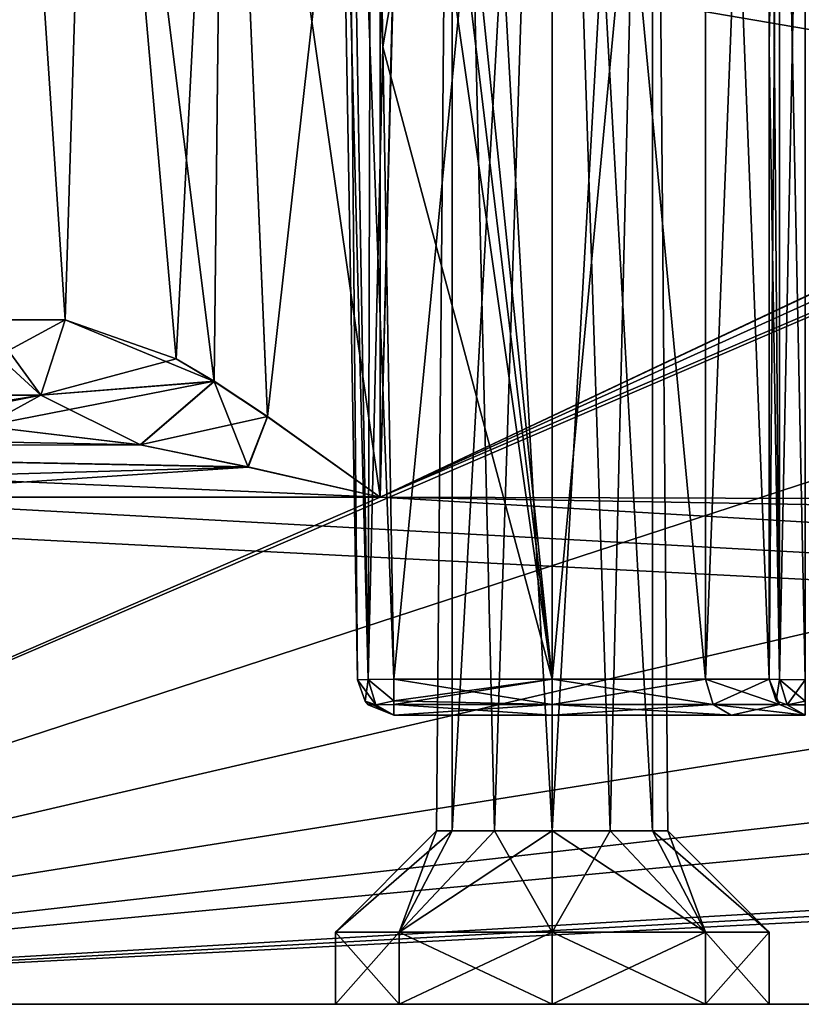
# Model space of a CAD drawing. Header units: millimetres. Extents: x -52 to 107, y -6 to 112.
# Tile 4 of 256: x -29 to -19, y -6 to 8. Entities that reach past the tile are written whole.
import ezdxf

# ---------------------------------------------------------------- set-up
doc = ezdxf.new("R2010")
doc.units = ezdxf.units.MM
doc.header["$LTSCALE"] = 65.185185
for name, color, linetype in [('277', 7, 'CONTINUOUS'), ('278', 7, 'CONTINUOUS'), ('302', 7, 'CONTINUOUS'), ('303', 7, 'CONTINUOUS'), ('304', 7, 'CONTINUOUS'), ('305', 7, 'CONTINUOUS'), ('306', 7, 'CONTINUOUS'), ('307', 7, 'CONTINUOUS'), ('321', 7, 'CONTINUOUS'), ('322', 7, 'CONTINUOUS'), ('324', 7, 'CONTINUOUS'), ('326', 7, 'CONTINUOUS'), ('328', 7, 'CONTINUOUS'), ('329', 7, 'CONTINUOUS'), ('330', 7, 'CONTINUOUS'), ('331', 7, 'CONTINUOUS'), ('332', 7, 'CONTINUOUS'), ('333', 7, 'CONTINUOUS'), ('334', 7, 'CONTINUOUS'), ('335', 7, 'CONTINUOUS'), ('336', 7, 'CONTINUOUS'), ('337', 7, 'CONTINUOUS'), ('338', 7, 'CONTINUOUS'), ('383', 7, 'CONTINUOUS'), ('388', 7, 'CONTINUOUS'), ('406', 7, 'CONTINUOUS'), ('407', 7, 'CONTINUOUS'), ('411', 7, 'CONTINUOUS'), ('412', 7, 'CONTINUOUS'), ('423', 7, 'CONTINUOUS'), ('424', 7, 'CONTINUOUS'), ('425', 7, 'CONTINUOUS'), ('426', 7, 'CONTINUOUS'), ('427', 7, 'CONTINUOUS'), ('428', 7, 'CONTINUOUS'), ('435', 7, 'CONTINUOUS'), ('436', 7, 'CONTINUOUS'), ('437', 7, 'CONTINUOUS'), ('438', 7, 'CONTINUOUS'), ('439', 7, 'CONTINUOUS'), ('440', 7, 'CONTINUOUS'), ('61', 7, 'CONTINUOUS'), ('63', 7, 'CONTINUOUS'), ('65', 7, 'CONTINUOUS'), ('68', 7, 'CONTINUOUS'), ('69', 7, 'CONTINUOUS')]:
    doc.layers.add(name, color=color, linetype=linetype)

msp = doc.modelspace()

# ---------------------------------------------------------------- linework, layer by layer
at = {"layer": '277', "color": 7, "linetype": 'CONTINUOUS', "true_color": 0xe0f2ff}
for points in [[(-24.194, -1.749, 38.5), (-22, -1.749, 38.5), (-24.194, -1.749, -38.5), (-24.194, -1.749, 38.5)], [(-24.194, -1.749, -38.5), (-22, -1.749, 38.5), (-22, -1.749, -38.5), (-24.194, -1.749, -38.5)], [(-22, -1.749, 38.5), (-19.525, -1.749, 39.525), (-22, -1.749, -38.5), (-22, -1.749, 38.5)], [(-22, -1.749, -38.5), (-19.525, -1.749, 39.525), (-19.525, -1.749, -39.525), (-22, -1.749, -38.5)], [(-19.525, -1.749, 39.525), (-18.5, -1.749, 42), (-19.525, -1.749, -39.525), (-19.525, -1.749, 39.525)], [(-19.525, -1.749, -39.525), (-18.5, -1.749, 42), (-18.5, -1.749, -42), (-19.525, -1.749, -39.525)]]:
    msp.add_3dface(points, dxfattribs=at)
at = {"layer": '278', "color": 7, "linetype": 'CONTINUOUS', "true_color": 0xe0f2ff}
for points in [[(-25, 16.251, 38.5), (-24.694, -1.257, 38.5), (-24.694, -1.257, -38.5), (-25, 16.251, 38.5)], [(-25, 16.251, -38.5), (-25, 16.251, 38.5), (-24.694, -1.257, -38.5), (-25, 16.251, -38.5)]]:
    msp.add_3dface(points, dxfattribs=at)
at = {"layer": '302', "color": 7, "linetype": 'CONTINUOUS', "true_color": 0xe0f2ff}
for points in [[(-24.347, 7.501, -39), (-22, 21.251, -39), (-24.5, 16.251, -39), (-24.347, 7.501, -39)], [(-24.194, -1.249, -39), (-22, 21.251, -39), (-24.347, 7.501, -39), (-24.194, -1.249, -39)], [(-22, -1.249, -39), (-22, 21.251, -39), (-24.194, -1.249, -39), (-22, -1.249, -39)]]:
    msp.add_3dface(points, dxfattribs=at)
at = {"layer": '303', "color": 7, "linetype": 'CONTINUOUS', "true_color": 0xe0f2ff}
for points in [[(-19.879, 21.251, -39.879), (-22, 21.251, -39), (-19.879, -1.249, -39.879), (-19.879, 21.251, -39.879)], [(-22, 21.251, -39), (-22, -1.249, -39), (-19.879, -1.249, -39.879), (-22, 21.251, -39)], [(-19, 21.251, -42), (-19.879, 21.251, -39.879), (-19, -1.249, -42), (-19, 21.251, -42)], [(-19, -1.249, -42), (-19.879, 21.251, -39.879), (-19.879, -1.249, -39.879), (-19, -1.249, -42)]]:
    msp.add_3dface(points, dxfattribs=at)
at = {"layer": '304', "color": 7, "linetype": 'CONTINUOUS', "true_color": 0xe0f2ff}
for points in [[(-19, 21.251, -44.325), (-19, 21.251, -42), (-19, -1.249, -42), (-19, 21.251, -44.325)], [(-19, 21.251, -44.325), (-19, -1.249, -42), (-19, 18.751, -44.412), (-19, 21.251, -44.325)], [(-19, 18.751, -44.412), (-19, -1.249, -42), (-19, 16.251, -44.5), (-19, 18.751, -44.412)], [(-19, 16.251, -44.5), (-19, -1.249, -42), (-19, 7.501, -44.347), (-19, 16.251, -44.5)], [(-19, 7.501, -44.347), (-19, -1.249, -42), (-19, -1.249, -44.194), (-19, 7.501, -44.347)]]:
    msp.add_3dface(points, dxfattribs=at)
at = {"layer": '305', "color": 7, "linetype": 'CONTINUOUS', "true_color": 0xe0f2ff}
for points in [[(-19, -1.249, 42), (-19, 21.251, 42), (-19, -1.249, 44.194), (-19, -1.249, 42)], [(-19, -1.249, 44.194), (-19, 21.251, 42), (-19, 7.501, 44.347), (-19, -1.249, 44.194)], [(-19, 7.501, 44.347), (-19, 21.251, 42), (-19, 16.251, 44.5), (-19, 7.501, 44.347)]]:
    msp.add_3dface(points, dxfattribs=at)
at = {"layer": '306', "color": 7, "linetype": 'CONTINUOUS', "true_color": 0xe0f2ff}
for points in [[(-22, 21.251, 39), (-19.879, 21.251, 39.879), (-22, -1.249, 39), (-22, 21.251, 39)], [(-22, -1.249, 39), (-19.879, 21.251, 39.879), (-19.879, -1.249, 39.879), (-22, -1.249, 39)], [(-19, 21.251, 42), (-19, -1.249, 42), (-19.879, -1.249, 39.879), (-19, 21.251, 42)], [(-19.879, 21.251, 39.879), (-19, 21.251, 42), (-19.879, -1.249, 39.879), (-19.879, 21.251, 39.879)]]:
    msp.add_3dface(points, dxfattribs=at)
at = {"layer": '307', "color": 7, "linetype": 'CONTINUOUS', "true_color": 0xe0f2ff}
for points in [[(-24.325, 21.251, 39), (-22, -1.249, 39), (-24.412, 18.751, 39), (-24.325, 21.251, 39)], [(-22, 21.251, 39), (-22, -1.249, 39), (-24.325, 21.251, 39), (-22, 21.251, 39)], [(-24.412, 18.751, 39), (-22, -1.249, 39), (-24.5, 16.251, 39), (-24.412, 18.751, 39)], [(-24.5, 16.251, 39), (-22, -1.249, 39), (-24.347, 7.501, 39), (-24.5, 16.251, 39)], [(-24.347, 7.501, 39), (-22, -1.249, 39), (-24.194, -1.249, 39), (-24.347, 7.501, 39)]]:
    msp.add_3dface(points, dxfattribs=at)
at = {"layer": '321', "color": 7, "linetype": 'CONTINUOUS', "true_color": 0xe0f2ff}
for points in [[(-25, 16.251, -38.5), (-24.694, -1.257, -38.5), (-24.548, -1.255, -38.854), (-25, 16.251, -38.5)], [(-24.853, 16.251, -38.854), (-25, 16.251, -38.5), (-24.548, -1.255, -38.854), (-24.853, 16.251, -38.854)], [(-24.194, -1.249, -39), (-24.347, 7.501, -39), (-24.853, 16.251, -38.854), (-24.194, -1.249, -39)], [(-24.194, -1.249, -39), (-24.853, 16.251, -38.854), (-24.548, -1.255, -38.854), (-24.194, -1.249, -39)], [(-24.347, 7.501, -39), (-24.5, 16.251, -39), (-24.853, 16.251, -38.854), (-24.347, 7.501, -39)]]:
    msp.add_3dface(points, dxfattribs=at)
at = {"layer": '322', "color": 7, "linetype": 'CONTINUOUS', "true_color": 0xe0f2ff}
for points in [[(-24.694, -1.257, 38.5), (-25, 16.251, 38.5), (-24.853, 16.251, 38.854), (-24.694, -1.257, 38.5)], [(-24.694, -1.257, 38.5), (-24.853, 16.251, 38.854), (-24.548, -1.255, 38.854), (-24.694, -1.257, 38.5)], [(-24.853, 16.251, 38.854), (-24.5, 16.251, 39), (-24.548, -1.255, 38.854), (-24.853, 16.251, 38.854)], [(-24.5, 16.251, 39), (-24.347, 7.501, 39), (-24.548, -1.255, 38.854), (-24.5, 16.251, 39)], [(-24.347, 7.501, 39), (-24.194, -1.249, 39), (-24.548, -1.255, 38.854), (-24.347, 7.501, 39)]]:
    msp.add_3dface(points, dxfattribs=at)
at = {"layer": '324', "color": 7, "linetype": 'CONTINUOUS', "true_color": 0xe0f2ff}
for points in [[(-19, -1.249, 44.194), (-19, 7.501, 44.347), (-18.854, 16.251, 44.853), (-19, -1.249, 44.194)], [(-19, -1.249, 44.194), (-18.854, 16.251, 44.853), (-18.854, -1.255, 44.548), (-19, -1.249, 44.194)], [(-19, 7.501, 44.347), (-19, 16.251, 44.5), (-18.854, 16.251, 44.853), (-19, 7.501, 44.347)], [(-18.5, 16.251, 45), (-18.5, -1.257, 44.694), (-18.854, -1.255, 44.548), (-18.5, 16.251, 45)], [(-18.854, 16.251, 44.853), (-18.5, 16.251, 45), (-18.854, -1.255, 44.548), (-18.854, 16.251, 44.853)]]:
    msp.add_3dface(points, dxfattribs=at)
at = {"layer": '326', "color": 7, "linetype": 'CONTINUOUS', "true_color": 0xe0f2ff}
for points in [[(-19, 16.251, -44.5), (-19, 7.501, -44.347), (-18.854, -1.255, -44.548), (-19, 16.251, -44.5)], [(-18.854, 16.251, -44.853), (-19, 16.251, -44.5), (-18.854, -1.255, -44.548), (-18.854, 16.251, -44.853)], [(-18.5, -1.257, -44.694), (-18.5, 16.251, -45), (-18.854, 16.251, -44.853), (-18.5, -1.257, -44.694)], [(-18.5, -1.257, -44.694), (-18.854, 16.251, -44.853), (-18.854, -1.255, -44.548), (-18.5, -1.257, -44.694)], [(-19, 7.501, -44.347), (-19, -1.249, -44.194), (-18.854, -1.255, -44.548), (-19, 7.501, -44.347)]]:
    msp.add_3dface(points, dxfattribs=at)
at = {"layer": '328', "color": 7, "linetype": 'CONTINUOUS', "true_color": 0xe0f2ff}
for points in [[(-18.854, -1.255, -44.548), (-19, -1.249, -44.194), (-18.9, -1.549, -44.194), (-18.854, -1.255, -44.548)], [(-18.749, -1.604, -44.442), (-18.854, -1.255, -44.548), (-18.9, -1.549, -44.194), (-18.749, -1.604, -44.442)], [(-18.5, -1.257, -44.694), (-18.854, -1.255, -44.548), (-18.5, -1.553, -44.591), (-18.5, -1.257, -44.694)], [(-18.5, -1.553, -44.591), (-18.854, -1.255, -44.548), (-18.749, -1.604, -44.442), (-18.5, -1.553, -44.591)], [(-18.749, -1.604, -44.442), (-18.9, -1.549, -44.194), (-18.855, -1.601, -44.194), (-18.749, -1.604, -44.442)], [(-18.5, -1.749, -44.194), (-18.749, -1.604, -44.442), (-18.855, -1.601, -44.194), (-18.5, -1.749, -44.194)], [(-18.5, -1.604, -44.546), (-18.5, -1.553, -44.591), (-18.749, -1.604, -44.442), (-18.5, -1.604, -44.546)], [(-18.5, -1.749, -44.194), (-18.5, -1.604, -44.546), (-18.749, -1.604, -44.442), (-18.5, -1.749, -44.194)]]:
    msp.add_3dface(points, dxfattribs=at)
at = {"layer": '329', "color": 7, "linetype": 'CONTINUOUS', "true_color": 0xe0f2ff}
for points in [[(-19, -1.249, -44.194), (-19, -1.249, -42), (-18.854, -1.602, -42), (-19, -1.249, -44.194)], [(-18.9, -1.549, -44.194), (-19, -1.249, -44.194), (-18.854, -1.602, -42), (-18.9, -1.549, -44.194)], [(-18.855, -1.601, -44.194), (-18.9, -1.549, -44.194), (-18.854, -1.602, -42), (-18.855, -1.601, -44.194)], [(-18.5, -1.749, -42), (-18.5, -1.749, -44.194), (-18.855, -1.601, -44.194), (-18.5, -1.749, -42)], [(-18.5, -1.749, -42), (-18.855, -1.601, -44.194), (-18.854, -1.602, -42), (-18.5, -1.749, -42)]]:
    msp.add_3dface(points, dxfattribs=at)
at = {"layer": '330', "color": 7, "linetype": 'CONTINUOUS', "true_color": 0xe0f2ff}
for points in [[(-19.879, -1.249, -39.879), (-22, -1.249, -39), (-19.775, -1.602, -39.775), (-19.879, -1.249, -39.879)], [(-22, -1.249, -39), (-22, -1.602, -38.854), (-19.775, -1.602, -39.775), (-22, -1.249, -39)], [(-19, -1.249, -42), (-19.879, -1.249, -39.879), (-18.854, -1.602, -42), (-19, -1.249, -42)], [(-18.854, -1.602, -42), (-19.879, -1.249, -39.879), (-19.775, -1.602, -39.775), (-18.854, -1.602, -42)], [(-22, -1.749, -38.5), (-19.525, -1.749, -39.525), (-22, -1.602, -38.854), (-22, -1.749, -38.5)], [(-22, -1.602, -38.854), (-19.525, -1.749, -39.525), (-19.775, -1.602, -39.775), (-22, -1.602, -38.854)], [(-19.525, -1.749, -39.525), (-18.5, -1.749, -42), (-19.775, -1.602, -39.775), (-19.525, -1.749, -39.525)], [(-18.5, -1.749, -42), (-18.854, -1.602, -42), (-19.775, -1.602, -39.775), (-18.5, -1.749, -42)]]:
    msp.add_3dface(points, dxfattribs=at)
at = {"layer": '331', "color": 7, "linetype": 'CONTINUOUS', "true_color": 0xe0f2ff}
for points in [[(-22, -1.249, -39), (-24.194, -1.249, -39), (-24.194, -1.549, -38.9), (-22, -1.249, -39)], [(-22, -1.602, -38.854), (-22, -1.249, -39), (-24.194, -1.601, -38.855), (-22, -1.602, -38.854)], [(-24.194, -1.601, -38.855), (-22, -1.249, -39), (-24.194, -1.549, -38.9), (-24.194, -1.601, -38.855)], [(-24.194, -1.749, -38.5), (-22, -1.602, -38.854), (-24.194, -1.601, -38.855), (-24.194, -1.749, -38.5)], [(-24.194, -1.749, -38.5), (-22, -1.749, -38.5), (-22, -1.602, -38.854), (-24.194, -1.749, -38.5)]]:
    msp.add_3dface(points, dxfattribs=at)
at = {"layer": '332', "color": 7, "linetype": 'CONTINUOUS', "true_color": 0xe0f2ff}
for points in [[(-24.548, -1.255, -38.854), (-24.694, -1.257, -38.5), (-24.442, -1.604, -38.749), (-24.548, -1.255, -38.854)], [(-24.442, -1.604, -38.749), (-24.694, -1.257, -38.5), (-24.591, -1.553, -38.5), (-24.442, -1.604, -38.749)], [(-24.194, -1.249, -39), (-24.548, -1.255, -38.854), (-24.194, -1.549, -38.9), (-24.194, -1.249, -39)], [(-24.194, -1.549, -38.9), (-24.548, -1.255, -38.854), (-24.442, -1.604, -38.749), (-24.194, -1.549, -38.9)], [(-24.194, -1.749, -38.5), (-24.442, -1.604, -38.749), (-24.591, -1.553, -38.5), (-24.194, -1.749, -38.5)], [(-24.194, -1.749, -38.5), (-24.591, -1.553, -38.5), (-24.546, -1.604, -38.5), (-24.194, -1.749, -38.5)], [(-24.194, -1.601, -38.855), (-24.194, -1.549, -38.9), (-24.442, -1.604, -38.749), (-24.194, -1.601, -38.855)], [(-24.194, -1.749, -38.5), (-24.194, -1.601, -38.855), (-24.442, -1.604, -38.749), (-24.194, -1.749, -38.5)]]:
    msp.add_3dface(points, dxfattribs=at)
at = {"layer": '333', "color": 7, "linetype": 'CONTINUOUS', "true_color": 0xe0f2ff}
for points in [[(-24.694, -1.257, -38.5), (-24.694, -1.257, 38.5), (-24.591, -1.553, 38.5), (-24.694, -1.257, -38.5)], [(-24.591, -1.553, -38.5), (-24.694, -1.257, -38.5), (-24.591, -1.553, 38.5), (-24.591, -1.553, -38.5)], [(-24.546, -1.604, -38.5), (-24.591, -1.553, -38.5), (-24.546, -1.604, 38.5), (-24.546, -1.604, -38.5)], [(-24.546, -1.604, 38.5), (-24.591, -1.553, -38.5), (-24.591, -1.553, 38.5), (-24.546, -1.604, 38.5)], [(-24.194, -1.749, 38.5), (-24.194, -1.749, -38.5), (-24.546, -1.604, -38.5), (-24.194, -1.749, 38.5)], [(-24.194, -1.749, 38.5), (-24.546, -1.604, -38.5), (-24.546, -1.604, 38.5), (-24.194, -1.749, 38.5)]]:
    msp.add_3dface(points, dxfattribs=at)
at = {"layer": '334', "color": 7, "linetype": 'CONTINUOUS', "true_color": 0xe0f2ff}
for points in [[(-24.694, -1.257, 38.5), (-24.548, -1.255, 38.854), (-24.591, -1.553, 38.5), (-24.694, -1.257, 38.5)], [(-24.591, -1.553, 38.5), (-24.548, -1.255, 38.854), (-24.442, -1.604, 38.749), (-24.591, -1.553, 38.5)], [(-24.548, -1.255, 38.854), (-24.194, -1.249, 39), (-24.194, -1.549, 38.9), (-24.548, -1.255, 38.854)], [(-24.442, -1.604, 38.749), (-24.548, -1.255, 38.854), (-24.194, -1.549, 38.9), (-24.442, -1.604, 38.749)], [(-24.546, -1.604, 38.5), (-24.591, -1.553, 38.5), (-24.442, -1.604, 38.749), (-24.546, -1.604, 38.5)], [(-24.194, -1.749, 38.5), (-24.546, -1.604, 38.5), (-24.442, -1.604, 38.749), (-24.194, -1.749, 38.5)], [(-24.442, -1.604, 38.749), (-24.194, -1.549, 38.9), (-24.194, -1.601, 38.855), (-24.442, -1.604, 38.749)], [(-24.194, -1.749, 38.5), (-24.442, -1.604, 38.749), (-24.194, -1.601, 38.855), (-24.194, -1.749, 38.5)]]:
    msp.add_3dface(points, dxfattribs=at)
at = {"layer": '335', "color": 7, "linetype": 'CONTINUOUS', "true_color": 0xe0f2ff}
for points in [[(-24.194, -1.249, 39), (-22, -1.249, 39), (-22, -1.602, 38.854), (-24.194, -1.249, 39)], [(-24.194, -1.549, 38.9), (-24.194, -1.249, 39), (-22, -1.602, 38.854), (-24.194, -1.549, 38.9)], [(-24.194, -1.601, 38.855), (-24.194, -1.549, 38.9), (-22, -1.602, 38.854), (-24.194, -1.601, 38.855)], [(-22, -1.749, 38.5), (-24.194, -1.749, 38.5), (-24.194, -1.601, 38.855), (-22, -1.749, 38.5)], [(-22, -1.749, 38.5), (-24.194, -1.601, 38.855), (-22, -1.602, 38.854), (-22, -1.749, 38.5)]]:
    msp.add_3dface(points, dxfattribs=at)
at = {"layer": '336', "color": 7, "linetype": 'CONTINUOUS', "true_color": 0xe0f2ff}
for points in [[(-22, -1.249, 39), (-19.879, -1.249, 39.879), (-22, -1.602, 38.854), (-22, -1.249, 39)], [(-22, -1.602, 38.854), (-19.879, -1.249, 39.879), (-19.775, -1.602, 39.775), (-22, -1.602, 38.854)], [(-19.879, -1.249, 39.879), (-19, -1.249, 42), (-19.775, -1.602, 39.775), (-19.879, -1.249, 39.879)], [(-19, -1.249, 42), (-18.854, -1.602, 42), (-19.775, -1.602, 39.775), (-19, -1.249, 42)], [(-19.525, -1.749, 39.525), (-22, -1.749, 38.5), (-19.775, -1.602, 39.775), (-19.525, -1.749, 39.525)], [(-22, -1.749, 38.5), (-22, -1.602, 38.854), (-19.775, -1.602, 39.775), (-22, -1.749, 38.5)], [(-18.854, -1.602, 42), (-19.525, -1.749, 39.525), (-19.775, -1.602, 39.775), (-18.854, -1.602, 42)], [(-18.5, -1.749, 42), (-19.525, -1.749, 39.525), (-18.854, -1.602, 42), (-18.5, -1.749, 42)]]:
    msp.add_3dface(points, dxfattribs=at)
at = {"layer": '337', "color": 7, "linetype": 'CONTINUOUS', "true_color": 0xe0f2ff}
for points in [[(-19, -1.249, 42), (-19, -1.249, 44.194), (-18.9, -1.549, 44.194), (-19, -1.249, 42)], [(-18.854, -1.602, 42), (-19, -1.249, 42), (-18.855, -1.601, 44.194), (-18.854, -1.602, 42)], [(-18.855, -1.601, 44.194), (-19, -1.249, 42), (-18.9, -1.549, 44.194), (-18.855, -1.601, 44.194)], [(-18.5, -1.749, 44.194), (-18.854, -1.602, 42), (-18.855, -1.601, 44.194), (-18.5, -1.749, 44.194)], [(-18.5, -1.749, 44.194), (-18.5, -1.749, 42), (-18.854, -1.602, 42), (-18.5, -1.749, 44.194)]]:
    msp.add_3dface(points, dxfattribs=at)
at = {"layer": '338', "color": 7, "linetype": 'CONTINUOUS', "true_color": 0xe0f2ff}
for points in [[(-19, -1.249, 44.194), (-18.854, -1.255, 44.548), (-18.9, -1.549, 44.194), (-19, -1.249, 44.194)], [(-18.9, -1.549, 44.194), (-18.854, -1.255, 44.548), (-18.749, -1.604, 44.442), (-18.9, -1.549, 44.194)], [(-18.854, -1.255, 44.548), (-18.5, -1.257, 44.694), (-18.749, -1.604, 44.442), (-18.854, -1.255, 44.548)], [(-18.749, -1.604, 44.442), (-18.5, -1.257, 44.694), (-18.5, -1.553, 44.591), (-18.749, -1.604, 44.442)], [(-18.855, -1.601, 44.194), (-18.9, -1.549, 44.194), (-18.749, -1.604, 44.442), (-18.855, -1.601, 44.194)], [(-18.5, -1.749, 44.194), (-18.855, -1.601, 44.194), (-18.749, -1.604, 44.442), (-18.5, -1.749, 44.194)], [(-18.5, -1.749, 44.194), (-18.749, -1.604, 44.442), (-18.5, -1.553, 44.591), (-18.5, -1.749, 44.194)]]:
    msp.add_3dface(points, dxfattribs=at)
at = {"layer": '383', "color": 7, "linetype": 'CONTINUOUS', "true_color": 0xe0f2ff}
for points in [[(-40.584, 2.251, -49.262), (-29.861, 2.251, -49.262), (-27.701, 1.993, -49.932), (-40.584, 2.251, -49.262)], [(-40.584, 1.965, -49.963), (-40.584, 2.251, -49.262), (-27.701, 1.993, -49.932), (-40.584, 1.965, -49.963)], [(-26.212, 1.687, -50.162), (-40.584, 1.965, -49.963), (-27.701, 1.993, -49.932), (-26.212, 1.687, -50.162)], [(-24.384, 1.269, -50.262), (-40.584, 1.269, -50.262), (-40.584, 1.965, -49.963), (-24.384, 1.269, -50.262)], [(-24.384, 1.269, -50.262), (-40.584, 1.965, -49.963), (-26.212, 1.687, -50.162), (-24.384, 1.269, -50.262)]]:
    msp.add_3dface(points, dxfattribs=at)
at = {"layer": '388', "color": 7, "linetype": 'CONTINUOUS', "true_color": 0xe0f2ff}
for points in [[(-29.861, 2.251, 49.262), (-40.584, 1.965, 49.963), (-27.698, 1.993, 49.933), (-29.861, 2.251, 49.262)], [(-27.698, 1.993, 49.933), (-40.584, 1.965, 49.963), (-26.209, 1.686, 50.162), (-27.698, 1.993, 49.933)], [(-40.584, 1.965, 49.963), (-40.584, 1.269, 50.262), (-26.209, 1.686, 50.162), (-40.584, 1.965, 49.963)], [(-40.584, 1.269, 50.262), (-32.484, 1.269, 50.262), (-26.209, 1.686, 50.162), (-40.584, 1.269, 50.262)], [(-32.484, 1.269, 50.262), (-24.384, 1.269, 50.262), (-26.209, 1.686, 50.162), (-32.484, 1.269, 50.262)]]:
    msp.add_3dface(points, dxfattribs=at)
at = {"layer": '406', "color": 7, "linetype": 'CONTINUOUS', "true_color": 0xe0f2ff}
for points in [[(-30.667, 2.681, -44.384), (-30.219, 3.725, -44.384), (-29.076, 2.681, -48.562), (-30.667, 2.681, -44.384)], [(-30.219, 3.725, -44.384), (-29.837, 3.725, -46.46), (-29.076, 2.681, -48.562), (-30.219, 3.725, -44.384)], [(-29.837, 3.725, -46.46), (-28.741, 3.725, -48.264), (-29.076, 2.681, -48.562), (-29.837, 3.725, -46.46)], [(-29.861, 2.251, -49.262), (-30.667, 2.681, -44.384), (-29.076, 2.681, -48.562), (-29.861, 2.251, -49.262)]]:
    msp.add_3dface(points, dxfattribs=at)
at = {"layer": '407', "color": 7, "linetype": 'CONTINUOUS', "true_color": 0xe0f2ff}
for points in [[(-28.741, 3.725, -48.264), (-27.206, 3.184, -49.502), (-29.076, 2.681, -48.562), (-28.741, 3.725, -48.264)], [(-27.206, 3.184, -49.502), (-26.681, 2.872, -49.764), (-29.076, 2.681, -48.562), (-27.206, 3.184, -49.502)], [(-29.861, 2.251, -49.262), (-26.681, 2.872, -49.764), (-27.701, 1.993, -49.932), (-29.861, 2.251, -49.262)], [(-26.681, 2.872, -49.764), (-29.861, 2.251, -49.262), (-29.076, 2.681, -48.562), (-26.681, 2.872, -49.764)], [(-26.681, 2.872, -49.764), (-25.941, 2.383, -50.031), (-27.701, 1.993, -49.932), (-26.681, 2.872, -49.764)], [(-25.941, 2.383, -50.031), (-26.212, 1.687, -50.162), (-27.701, 1.993, -49.932), (-25.941, 2.383, -50.031)], [(-25.941, 2.383, -50.031), (-24.384, 1.269, -50.262), (-26.212, 1.687, -50.162), (-25.941, 2.383, -50.031)]]:
    msp.add_3dface(points, dxfattribs=at)
at = {"layer": '411', "color": 7, "linetype": 'CONTINUOUS', "true_color": 0xe0f2ff}
for points in [[(-28.741, 3.725, 48.264), (-29.837, 3.725, 46.46), (-30.667, 2.681, 44.384), (-28.741, 3.725, 48.264)], [(-28.741, 3.725, 48.264), (-30.667, 2.681, 44.384), (-29.076, 2.681, 48.562), (-28.741, 3.725, 48.264)], [(-30.667, 2.681, 44.384), (-31.718, 2.251, 44.384), (-29.076, 2.681, 48.562), (-30.667, 2.681, 44.384)], [(-29.076, 2.681, 48.562), (-31.718, 2.251, 44.384), (-31.238, 2.251, 46.994), (-29.076, 2.681, 48.562)], [(-29.861, 2.251, 49.262), (-29.076, 2.681, 48.562), (-31.238, 2.251, 46.994), (-29.861, 2.251, 49.262)]]:
    msp.add_3dface(points, dxfattribs=at)
at = {"layer": '412', "color": 7, "linetype": 'CONTINUOUS', "true_color": 0xe0f2ff}
for points in [[(-26.681, 2.871, 49.764), (-28.741, 3.725, 48.264), (-29.076, 2.681, 48.562), (-26.681, 2.871, 49.764)], [(-26.681, 2.871, 49.764), (-27.203, 3.182, 49.503), (-28.741, 3.725, 48.264), (-26.681, 2.871, 49.764)], [(-27.698, 1.993, 49.933), (-26.681, 2.871, 49.764), (-29.076, 2.681, 48.562), (-27.698, 1.993, 49.933)], [(-26.681, 2.871, 49.764), (-27.698, 1.993, 49.933), (-26.209, 1.686, 50.162), (-26.681, 2.871, 49.764)], [(-25.939, 2.381, 50.032), (-26.681, 2.871, 49.764), (-26.209, 1.686, 50.162), (-25.939, 2.381, 50.032)], [(-29.861, 2.251, 49.262), (-27.698, 1.993, 49.933), (-29.076, 2.681, 48.562), (-29.861, 2.251, 49.262)], [(-24.384, 1.269, 50.262), (-25.939, 2.381, 50.032), (-26.209, 1.686, 50.162), (-24.384, 1.269, 50.262)]]:
    msp.add_3dface(points, dxfattribs=at)
at = {"layer": '423', "color": 7, "linetype": 'CONTINUOUS', "true_color": 0xe0f2ff}
for points in [[(-20.614, 21.251, -42.8), (-22, 21.251, -43.6), (-20.614, -3.349, -42.8), (-20.614, 21.251, -42.8)], [(-20.614, -3.349, -42.8), (-22, 21.251, -43.6), (-21.2, -3.349, -43.386), (-20.614, -3.349, -42.8)], [(-21.2, -3.349, -43.386), (-22, 21.251, -43.6), (-22, -3.349, -43.6), (-21.2, -3.349, -43.386)], [(-22, 21.251, -40.4), (-20.614, 21.251, -41.2), (-22, -3.349, -40.4), (-22, 21.251, -40.4)], [(-22, -3.349, -40.4), (-20.614, 21.251, -41.2), (-21.2, -3.349, -40.614), (-22, -3.349, -40.4)], [(-21.2, -3.349, -40.614), (-20.614, 21.251, -41.2), (-20.614, -3.349, -41.2), (-21.2, -3.349, -40.614)], [(-20.614, 21.251, -41.2), (-20.614, 21.251, -42.8), (-20.4, -3.349, -42), (-20.614, 21.251, -41.2)], [(-20.614, -3.349, -41.2), (-20.614, 21.251, -41.2), (-20.4, -3.349, -42), (-20.614, -3.349, -41.2)], [(-20.4, -3.349, -42), (-20.614, 21.251, -42.8), (-20.614, -3.349, -42.8), (-20.4, -3.349, -42)]]:
    msp.add_3dface(points, dxfattribs=at)
at = {"layer": '424', "color": 7, "linetype": 'CONTINUOUS', "true_color": 0xe0f2ff}
for points in [[(-22, -3.349, -40.4), (-21.2, -3.349, -40.614), (-22, -4.749, -39), (-22, -3.349, -40.4)], [(-22, -4.749, -39), (-21.2, -3.349, -40.614), (-19.879, -4.749, -39.879), (-22, -4.749, -39)], [(-21.2, -3.349, -43.386), (-22, -3.349, -43.6), (-19.879, -4.749, -44.121), (-21.2, -3.349, -43.386)], [(-19.879, -4.749, -44.121), (-22, -3.349, -43.6), (-22, -4.749, -45), (-19.879, -4.749, -44.121)], [(-21.2, -3.349, -40.614), (-20.614, -3.349, -41.2), (-19.879, -4.749, -39.879), (-21.2, -3.349, -40.614)], [(-20.614, -3.349, -42.8), (-21.2, -3.349, -43.386), (-19.879, -4.749, -44.121), (-20.614, -3.349, -42.8)], [(-20.614, -3.349, -41.2), (-20.4, -3.349, -42), (-19.879, -4.749, -39.879), (-20.614, -3.349, -41.2)], [(-20.4, -3.349, -42), (-20.614, -3.349, -42.8), (-19, -4.749, -42), (-20.4, -3.349, -42)], [(-19, -4.749, -42), (-20.614, -3.349, -42.8), (-19.879, -4.749, -44.121), (-19, -4.749, -42)], [(-19.879, -4.749, -39.879), (-20.4, -3.349, -42), (-19, -4.749, -42), (-19.879, -4.749, -39.879)]]:
    msp.add_3dface(points, dxfattribs=at)
at = {"layer": '425', "color": 7, "linetype": 'CONTINUOUS', "true_color": 0xe0f2ff}
for points in [[(-22, -5.749, -45), (-19.879, -5.749, -44.121), (-22, -4.749, -45), (-22, -5.749, -45)], [(-19.879, -5.749, -44.121), (-19.879, -4.749, -44.121), (-22, -4.749, -45), (-19.879, -5.749, -44.121)], [(-19.879, -5.749, -39.879), (-22, -5.749, -39), (-19.879, -4.749, -39.879), (-19.879, -5.749, -39.879)], [(-22, -5.749, -39), (-22, -4.749, -39), (-19.879, -4.749, -39.879), (-22, -5.749, -39)], [(-19.879, -5.749, -44.121), (-19, -5.749, -42), (-19.879, -4.749, -44.121), (-19.879, -5.749, -44.121)], [(-19, -5.749, -42), (-19.879, -5.749, -39.879), (-19, -4.749, -42), (-19, -5.749, -42)], [(-19, -5.749, -42), (-19, -4.749, -42), (-19.879, -4.749, -44.121), (-19, -5.749, -42)], [(-19.879, -5.749, -39.879), (-19.879, -4.749, -39.879), (-19, -4.749, -42), (-19.879, -5.749, -39.879)]]:
    msp.add_3dface(points, dxfattribs=at)
at = {"layer": '426', "color": 7, "linetype": 'CONTINUOUS', "true_color": 0xe0f2ff}
for points in [[(-23.386, 21.251, -42.8), (-23.386, 21.251, -41.2), (-23.6, -3.349, -42), (-23.386, 21.251, -42.8)], [(-23.386, -3.349, -42.8), (-23.386, 21.251, -42.8), (-23.6, -3.349, -42), (-23.386, -3.349, -42.8)], [(-23.6, -3.349, -42), (-23.386, 21.251, -41.2), (-23.386, -3.349, -41.2), (-23.6, -3.349, -42)], [(-22, 21.251, -43.6), (-23.386, 21.251, -42.8), (-22, -3.349, -43.6), (-22, 21.251, -43.6)], [(-22, -3.349, -43.6), (-23.386, 21.251, -42.8), (-22.8, -3.349, -43.386), (-22, -3.349, -43.6)], [(-22.8, -3.349, -43.386), (-23.386, 21.251, -42.8), (-23.386, -3.349, -42.8), (-22.8, -3.349, -43.386)], [(-23.386, 21.251, -41.2), (-22, 21.251, -40.4), (-23.386, -3.349, -41.2), (-23.386, 21.251, -41.2)], [(-23.386, -3.349, -41.2), (-22, 21.251, -40.4), (-22.8, -3.349, -40.614), (-23.386, -3.349, -41.2)], [(-22, 21.251, -40.4), (-22, -3.349, -40.4), (-22.8, -3.349, -40.614), (-22, 21.251, -40.4)]]:
    msp.add_3dface(points, dxfattribs=at)
at = {"layer": '427', "color": 7, "linetype": 'CONTINUOUS', "true_color": 0xe0f2ff}
for points in [[(-23.6, -3.349, -42), (-23.386, -3.349, -41.2), (-25, -4.749, -42), (-23.6, -3.349, -42)], [(-24.121, -4.749, -44.121), (-23.6, -3.349, -42), (-25, -4.749, -42), (-24.121, -4.749, -44.121)], [(-25, -4.749, -42), (-23.386, -3.349, -41.2), (-24.121, -4.749, -39.879), (-25, -4.749, -42)], [(-22, -3.349, -40.4), (-22, -4.749, -39), (-24.121, -4.749, -39.879), (-22, -3.349, -40.4)], [(-22.8, -3.349, -40.614), (-22, -3.349, -40.4), (-24.121, -4.749, -39.879), (-22.8, -3.349, -40.614)], [(-22, -4.749, -45), (-22.8, -3.349, -43.386), (-24.121, -4.749, -44.121), (-22, -4.749, -45)], [(-22.8, -3.349, -43.386), (-23.386, -3.349, -42.8), (-24.121, -4.749, -44.121), (-22.8, -3.349, -43.386)], [(-23.386, -3.349, -42.8), (-23.6, -3.349, -42), (-24.121, -4.749, -44.121), (-23.386, -3.349, -42.8)], [(-23.386, -3.349, -41.2), (-22.8, -3.349, -40.614), (-24.121, -4.749, -39.879), (-23.386, -3.349, -41.2)], [(-22, -4.749, -45), (-22, -3.349, -43.6), (-22.8, -3.349, -43.386), (-22, -4.749, -45)]]:
    msp.add_3dface(points, dxfattribs=at)
at = {"layer": '428', "color": 7, "linetype": 'CONTINUOUS', "true_color": 0xe0f2ff}
for points in [[(-24.121, -5.749, -39.879), (-25, -5.749, -42), (-24.121, -4.749, -39.879), (-24.121, -5.749, -39.879)], [(-25, -5.749, -42), (-24.121, -5.749, -44.121), (-25, -4.749, -42), (-25, -5.749, -42)], [(-25, -5.749, -42), (-25, -4.749, -42), (-24.121, -4.749, -39.879), (-25, -5.749, -42)], [(-24.121, -5.749, -44.121), (-24.121, -4.749, -44.121), (-25, -4.749, -42), (-24.121, -5.749, -44.121)], [(-24.121, -5.749, -44.121), (-22, -5.749, -45), (-24.121, -4.749, -44.121), (-24.121, -5.749, -44.121)], [(-22, -5.749, -45), (-22, -4.749, -45), (-24.121, -4.749, -44.121), (-22, -5.749, -45)], [(-22, -5.749, -39), (-24.121, -5.749, -39.879), (-22, -4.749, -39), (-22, -5.749, -39)], [(-22, -4.749, -39), (-24.121, -5.749, -39.879), (-24.121, -4.749, -39.879), (-22, -4.749, -39)]]:
    msp.add_3dface(points, dxfattribs=at)
at = {"layer": '435', "color": 7, "linetype": 'CONTINUOUS', "true_color": 0xe0f2ff}
for points in [[(-20.614, 21.251, 41.2), (-22, 21.251, 40.4), (-20.614, -3.349, 41.2), (-20.614, 21.251, 41.2)], [(-20.614, -3.349, 41.2), (-22, 21.251, 40.4), (-21.2, -3.349, 40.614), (-20.614, -3.349, 41.2)], [(-21.2, -3.349, 40.614), (-22, 21.251, 40.4), (-22, -3.349, 40.4), (-21.2, -3.349, 40.614)], [(-22, 21.251, 43.6), (-20.614, 21.251, 42.8), (-22, -3.349, 43.6), (-22, 21.251, 43.6)], [(-22, -3.349, 43.6), (-20.614, 21.251, 42.8), (-21.2, -3.349, 43.386), (-22, -3.349, 43.6)], [(-21.2, -3.349, 43.386), (-20.614, 21.251, 42.8), (-20.614, -3.349, 42.8), (-21.2, -3.349, 43.386)], [(-20.614, 21.251, 42.8), (-20.614, 21.251, 41.2), (-20.4, -3.349, 42), (-20.614, 21.251, 42.8)], [(-20.4, -3.349, 42), (-20.614, 21.251, 41.2), (-20.614, -3.349, 41.2), (-20.4, -3.349, 42)], [(-20.614, -3.349, 42.8), (-20.614, 21.251, 42.8), (-20.4, -3.349, 42), (-20.614, -3.349, 42.8)]]:
    msp.add_3dface(points, dxfattribs=at)
at = {"layer": '436', "color": 7, "linetype": 'CONTINUOUS', "true_color": 0xe0f2ff}
for points in [[(-22, -3.349, 43.6), (-21.2, -3.349, 43.386), (-22, -4.749, 45), (-22, -3.349, 43.6)], [(-22, -4.749, 45), (-21.2, -3.349, 43.386), (-19.879, -4.749, 44.121), (-22, -4.749, 45)], [(-21.2, -3.349, 40.614), (-22, -3.349, 40.4), (-19.879, -4.749, 39.879), (-21.2, -3.349, 40.614)], [(-19.879, -4.749, 39.879), (-22, -3.349, 40.4), (-22, -4.749, 39), (-19.879, -4.749, 39.879)], [(-21.2, -3.349, 43.386), (-20.614, -3.349, 42.8), (-19.879, -4.749, 44.121), (-21.2, -3.349, 43.386)], [(-20.614, -3.349, 41.2), (-21.2, -3.349, 40.614), (-19.879, -4.749, 39.879), (-20.614, -3.349, 41.2)], [(-20.614, -3.349, 42.8), (-20.4, -3.349, 42), (-19.879, -4.749, 44.121), (-20.614, -3.349, 42.8)], [(-20.4, -3.349, 42), (-20.614, -3.349, 41.2), (-19, -4.749, 42), (-20.4, -3.349, 42)], [(-19, -4.749, 42), (-20.614, -3.349, 41.2), (-19.879, -4.749, 39.879), (-19, -4.749, 42)], [(-19.879, -4.749, 44.121), (-20.4, -3.349, 42), (-19, -4.749, 42), (-19.879, -4.749, 44.121)]]:
    msp.add_3dface(points, dxfattribs=at)
at = {"layer": '437', "color": 7, "linetype": 'CONTINUOUS', "true_color": 0xe0f2ff}
for points in [[(-22, -5.749, 39), (-19.879, -5.749, 39.879), (-22, -4.749, 39), (-22, -5.749, 39)], [(-19.879, -5.749, 39.879), (-19.879, -4.749, 39.879), (-22, -4.749, 39), (-19.879, -5.749, 39.879)], [(-19.879, -5.749, 44.121), (-22, -5.749, 45), (-19.879, -4.749, 44.121), (-19.879, -5.749, 44.121)], [(-22, -5.749, 45), (-22, -4.749, 45), (-19.879, -4.749, 44.121), (-22, -5.749, 45)], [(-19.879, -5.749, 39.879), (-19, -5.749, 42), (-19.879, -4.749, 39.879), (-19.879, -5.749, 39.879)], [(-19, -5.749, 42), (-19.879, -5.749, 44.121), (-19, -4.749, 42), (-19, -5.749, 42)], [(-19, -5.749, 42), (-19, -4.749, 42), (-19.879, -4.749, 39.879), (-19, -5.749, 42)], [(-19.879, -5.749, 44.121), (-19.879, -4.749, 44.121), (-19, -4.749, 42), (-19.879, -5.749, 44.121)]]:
    msp.add_3dface(points, dxfattribs=at)
at = {"layer": '438', "color": 7, "linetype": 'CONTINUOUS', "true_color": 0xe0f2ff}
for points in [[(-23.386, 21.251, 41.2), (-23.386, 21.251, 42.8), (-23.6, -3.349, 42), (-23.386, 21.251, 41.2)], [(-23.6, -3.349, 42), (-23.386, 21.251, 42.8), (-23.386, -3.349, 42.8), (-23.6, -3.349, 42)], [(-23.386, -3.349, 41.2), (-23.386, 21.251, 41.2), (-23.6, -3.349, 42), (-23.386, -3.349, 41.2)], [(-22, -3.349, 40.4), (-22, 21.251, 40.4), (-23.386, 21.251, 41.2), (-22, -3.349, 40.4)], [(-23.386, 21.251, 42.8), (-22, 21.251, 43.6), (-23.386, -3.349, 42.8), (-23.386, 21.251, 42.8)], [(-23.386, -3.349, 42.8), (-22, 21.251, 43.6), (-22.8, -3.349, 43.386), (-23.386, -3.349, 42.8)], [(-22, -3.349, 40.4), (-23.386, 21.251, 41.2), (-22.8, -3.349, 40.614), (-22, -3.349, 40.4)], [(-22.8, -3.349, 40.614), (-23.386, 21.251, 41.2), (-23.386, -3.349, 41.2), (-22.8, -3.349, 40.614)], [(-22, 21.251, 43.6), (-22, -3.349, 43.6), (-22.8, -3.349, 43.386), (-22, 21.251, 43.6)]]:
    msp.add_3dface(points, dxfattribs=at)
at = {"layer": '439', "color": 7, "linetype": 'CONTINUOUS', "true_color": 0xe0f2ff}
for points in [[(-23.6, -3.349, 42), (-23.386, -3.349, 42.8), (-25, -4.749, 42), (-23.6, -3.349, 42)], [(-24.121, -4.749, 39.879), (-23.6, -3.349, 42), (-25, -4.749, 42), (-24.121, -4.749, 39.879)], [(-25, -4.749, 42), (-23.386, -3.349, 42.8), (-24.121, -4.749, 44.121), (-25, -4.749, 42)], [(-22, -3.349, 43.6), (-22, -4.749, 45), (-24.121, -4.749, 44.121), (-22, -3.349, 43.6)], [(-22.8, -3.349, 43.386), (-22, -3.349, 43.6), (-24.121, -4.749, 44.121), (-22.8, -3.349, 43.386)], [(-22, -4.749, 39), (-22.8, -3.349, 40.614), (-24.121, -4.749, 39.879), (-22, -4.749, 39)], [(-22.8, -3.349, 40.614), (-23.386, -3.349, 41.2), (-24.121, -4.749, 39.879), (-22.8, -3.349, 40.614)], [(-23.386, -3.349, 41.2), (-23.6, -3.349, 42), (-24.121, -4.749, 39.879), (-23.386, -3.349, 41.2)], [(-23.386, -3.349, 42.8), (-22.8, -3.349, 43.386), (-24.121, -4.749, 44.121), (-23.386, -3.349, 42.8)], [(-22, -4.749, 39), (-22, -3.349, 40.4), (-22.8, -3.349, 40.614), (-22, -4.749, 39)]]:
    msp.add_3dface(points, dxfattribs=at)
at = {"layer": '440', "color": 7, "linetype": 'CONTINUOUS', "true_color": 0xe0f2ff}
for points in [[(-24.121, -5.749, 44.121), (-25, -5.749, 42), (-24.121, -4.749, 44.121), (-24.121, -5.749, 44.121)], [(-25, -5.749, 42), (-24.121, -5.749, 39.879), (-25, -4.749, 42), (-25, -5.749, 42)], [(-25, -5.749, 42), (-25, -4.749, 42), (-24.121, -4.749, 44.121), (-25, -5.749, 42)], [(-24.121, -5.749, 39.879), (-24.121, -4.749, 39.879), (-25, -4.749, 42), (-24.121, -5.749, 39.879)], [(-24.121, -5.749, 39.879), (-22, -5.749, 39), (-24.121, -4.749, 39.879), (-24.121, -5.749, 39.879)], [(-22, -5.749, 39), (-22, -4.749, 39), (-24.121, -4.749, 39.879), (-22, -5.749, 39)], [(-22, -5.749, 45), (-24.121, -5.749, 44.121), (-22, -4.749, 45), (-22, -5.749, 45)], [(-22, -4.749, 45), (-24.121, -5.749, 44.121), (-24.121, -4.749, 44.121), (-22, -4.749, 45)]]:
    msp.add_3dface(points, dxfattribs=at)
at = {"layer": '61', "color": 7, "linetype": 'CONTINUOUS', "true_color": 0xe0f2ff}
for points in [[(-40.584, -5.749, 50.384), (-30.906, -5.749, 38.413), (-25, -5.749, 42), (-40.584, -5.749, 50.384)], [(95.592, -5.749, 50.384), (-40.584, -5.749, 50.384), (93.23, -5.749, 45.83), (95.592, -5.749, 50.384)], [(93.23, -5.749, 45.83), (-40.584, -5.749, 50.384), (77, -5.749, 45), (93.23, -5.749, 45.83)], [(77, -5.749, 45), (-40.584, -5.749, 50.384), (74.879, -5.749, 44.121), (77, -5.749, 45)], [(74.879, -5.749, 44.121), (-40.584, -5.749, 50.384), (74, -5.749, 42), (74.879, -5.749, 44.121)], [(74, -5.749, 42), (-40.584, -5.749, 50.384), (-22, -5.749, 45), (74, -5.749, 42)], [(-22, -5.749, 45), (-40.584, -5.749, 50.384), (-24.121, -5.749, 44.121), (-22, -5.749, 45)], [(-24.121, -5.749, 44.121), (-40.584, -5.749, 50.384), (-25, -5.749, 42), (-24.121, -5.749, 44.121)], [(-40.584, -5.749, -50.384), (95.592, -5.749, -50.384), (-38.222, -5.749, -45.83), (-40.584, -5.749, -50.384)], [(-38.222, -5.749, -45.83), (95.592, -5.749, -50.384), (-22, -5.749, -45), (-38.222, -5.749, -45.83)], [(-36.205, -5.749, -43.038), (-38.222, -5.749, -45.83), (-22, -5.749, -45), (-36.205, -5.749, -43.038)], [(-33.154, -5.749, -38.072), (-36.205, -5.749, -43.038), (-24.121, -5.749, -44.121), (-33.154, -5.749, -38.072)], [(-36.205, -5.749, -43.038), (-22, -5.749, -45), (-24.121, -5.749, -44.121), (-36.205, -5.749, -43.038)], [(-32.107, -5.749, -38.759), (-33.154, -5.749, -38.072), (-24.121, -5.749, -44.121), (-32.107, -5.749, -38.759)], [(-30.906, -5.749, -38.413), (-32.107, -5.749, -38.759), (-24.121, -5.749, -44.121), (-30.906, -5.749, -38.413)], [(-30.384, -5.749, -37.274), (-30.906, -5.749, -38.413), (-24.121, -5.749, -44.121), (-30.384, -5.749, -37.274)], [(-30.906, -5.749, 38.413), (-30.384, -5.749, 37.274), (-25, -5.749, 42), (-30.906, -5.749, 38.413)], [(-30.384, -5.749, 37.274), (-30.384, -5.749, -37.274), (-25, -5.749, -42), (-30.384, -5.749, 37.274)], [(-25, -5.749, -42), (-30.384, -5.749, -37.274), (-24.121, -5.749, -44.121), (-25, -5.749, -42)], [(-30.384, -5.749, 37.274), (-25, -5.749, -42), (-25, -5.749, 42), (-30.384, -5.749, 37.274)], [(-25, -5.749, -42), (-24.121, -5.749, -39.879), (-25, -5.749, 42), (-25, -5.749, -42)], [(-25, -5.749, 42), (-24.121, -5.749, -39.879), (-24.121, -5.749, 39.879), (-25, -5.749, 42)], [(-24.121, -5.749, -39.879), (-22, -5.749, -39), (-24.121, -5.749, 39.879), (-24.121, -5.749, -39.879)], [(-22, -5.749, -39), (-22, -5.749, 39), (-24.121, -5.749, 39.879), (-22, -5.749, -39)], [(-22, -5.749, -45), (95.592, -5.749, -50.384), (-19.879, -5.749, -44.121), (-22, -5.749, -45)], [(-22, -5.749, -39), (-19.879, -5.749, -39.879), (-22, -5.749, 39), (-22, -5.749, -39)], [(-22, -5.749, 39), (-19.879, -5.749, -39.879), (-19.879, -5.749, 39.879), (-22, -5.749, 39)], [(-19.879, -5.749, 44.121), (74, -5.749, 42), (-22, -5.749, 45), (-19.879, -5.749, 44.121)], [(-19.879, -5.749, -44.121), (95.592, -5.749, -50.384), (-19, -5.749, -42), (-19.879, -5.749, -44.121)], [(74, -5.749, -42), (74, -5.749, 42), (-19.879, -5.749, 44.121), (74, -5.749, -42)], [(-19, -5.749, 42), (74, -5.749, -42), (-19.879, -5.749, 44.121), (-19, -5.749, 42)], [(-19.879, -5.749, -39.879), (-19, -5.749, -42), (-19.879, -5.749, 39.879), (-19.879, -5.749, -39.879)], [(-19.879, -5.749, 39.879), (-19, -5.749, -42), (-19, -5.749, 42), (-19.879, -5.749, 39.879)], [(95.592, -5.749, -50.384), (77, -5.749, -45), (-19, -5.749, -42), (95.592, -5.749, -50.384)], [(77, -5.749, -45), (74.879, -5.749, -44.121), (-19, -5.749, -42), (77, -5.749, -45)], [(74.879, -5.749, -44.121), (74, -5.749, -42), (-19, -5.749, 42), (74.879, -5.749, -44.121)], [(-19, -5.749, -42), (74.879, -5.749, -44.121), (-19, -5.749, 42), (-19, -5.749, -42)]]:
    msp.add_3dface(points, dxfattribs=at)
at = {"layer": '63', "color": 7, "linetype": 'CONTINUOUS', "true_color": 0xe0f2ff}
for points in [[(7.347, 16.251, -50), (7.411, 16.251, -50), (-24.384, 1.269, -50.262), (7.347, 16.251, -50)], [(-24, 16.251, -50), (7.347, 16.251, -50), (-24.384, 1.269, -50.262), (-24, 16.251, -50)], [(7.411, 16.251, -50), (8.184, 16.036, -50.004), (-24.384, 1.269, -50.262), (7.411, 16.251, -50)], [(-24.013, 16.251, -50), (-24, 16.251, -50), (-24.384, 1.269, -50.262), (-24.013, 16.251, -50)], [(-24.384, 16.251, -50), (-24.013, 16.251, -50), (-24.384, 1.269, -50.262), (-24.384, 16.251, -50)], [(8.184, 16.036, -50.004), (8.736, 15.454, -50.014), (-24.384, 1.269, -50.262), (8.184, 16.036, -50.004)], [(8.736, 15.454, -50.014), (9.832, 10.727, -50.096), (-40.584, -5.749, -50.384), (8.736, 15.454, -50.014)], [(8.736, 15.454, -50.014), (-40.584, -5.749, -50.384), (-24.384, 1.269, -50.262), (8.736, 15.454, -50.014)], [(9.832, 10.727, -50.096), (12.268, 6.532, -50.17), (-40.584, -5.749, -50.384), (9.832, 10.727, -50.096)], [(12.268, 6.532, -50.17), (15.831, 3.24, -50.227), (-40.584, -5.749, -50.384), (12.268, 6.532, -50.17)], [(15.831, 3.24, -50.227), (20.203, 1.14, -50.264), (-40.584, -5.749, -50.384), (15.831, 3.24, -50.227)], [(-40.584, -5.749, -50.384), (25, 0.419, -50.276), (79.384, 1.269, -50.262), (-40.584, -5.749, -50.384)], [(95.592, -5.749, -50.384), (-40.584, -5.749, -50.384), (95.592, 1.269, -50.262), (95.592, -5.749, -50.384)], [(-24.384, 1.269, -50.262), (-40.584, -5.749, -50.384), (-40.584, 1.269, -50.262), (-24.384, 1.269, -50.262)], [(95.592, 1.269, -50.262), (-40.584, -5.749, -50.384), (87.488, 1.269, -50.262), (95.592, 1.269, -50.262)], [(87.488, 1.269, -50.262), (-40.584, -5.749, -50.384), (79.384, 1.269, -50.262), (87.488, 1.269, -50.262)], [(20.203, 1.14, -50.264), (25, 0.419, -50.276), (-40.584, -5.749, -50.384), (20.203, 1.14, -50.264)]]:
    msp.add_3dface(points, dxfattribs=at)
at = {"layer": '65', "color": 7, "linetype": 'CONTINUOUS', "true_color": 0xe0f2ff}
for points in [[(20.203, 1.14, 50.264), (-24.015, 16.251, 50), (-24.384, 16.251, 50), (20.203, 1.14, 50.264)], [(-24.384, 8.76, 50.131), (20.203, 1.14, 50.264), (-24.384, 16.251, 50), (-24.384, 8.76, 50.131)], [(-24.015, 16.251, 50), (20.203, 1.14, 50.264), (-24.007, 16.251, 50), (-24.015, 16.251, 50)], [(-24.007, 16.251, 50), (20.203, 1.14, 50.264), (-24, 16.251, 50), (-24.007, 16.251, 50)], [(20.203, 1.14, 50.264), (15.831, 3.24, 50.227), (-24, 16.251, 50), (20.203, 1.14, 50.264)], [(15.831, 3.24, 50.227), (12.268, 6.532, 50.17), (-24, 16.251, 50), (15.831, 3.24, 50.227)], [(12.268, 6.532, 50.17), (9.832, 10.727, 50.096), (-24, 16.251, 50), (12.268, 6.532, 50.17)], [(-24.384, 1.269, 50.262), (20.203, 1.14, 50.264), (-24.384, 8.76, 50.131), (-24.384, 1.269, 50.262)], [(-40.584, -5.749, 50.384), (95.592, -5.749, 50.384), (-40.584, 1.269, 50.262), (-40.584, -5.749, 50.384)], [(-40.584, 1.269, 50.262), (95.592, -5.749, 50.384), (-32.484, 1.269, 50.262), (-40.584, 1.269, 50.262)], [(-32.484, 1.269, 50.262), (95.592, -5.749, 50.384), (-24.384, 1.269, 50.262), (-32.484, 1.269, 50.262)], [(25, 0.419, 50.276), (20.203, 1.14, 50.264), (-24.384, 1.269, 50.262), (25, 0.419, 50.276)], [(95.592, -5.749, 50.384), (25, 0.419, 50.276), (-24.384, 1.269, 50.262), (95.592, -5.749, 50.384)]]:
    msp.add_3dface(points, dxfattribs=at)
at = {"layer": '68', "color": 7, "linetype": 'CONTINUOUS', "true_color": 0xe0f2ff}
for points in [[(-29.837, 3.725, -46.46), (-29.572, 16.251, -46.533), (-28.741, 3.725, -48.264), (-29.837, 3.725, -46.46)], [(-29.572, 16.251, -46.533), (-28.355, 16.251, -48.355), (-28.741, 3.725, -48.264), (-29.572, 16.251, -46.533)], [(-28.741, 3.725, -48.264), (-28.355, 16.251, -48.355), (-27.206, 3.184, -49.502), (-28.741, 3.725, -48.264)], [(-28.355, 16.251, -48.355), (-26.533, 16.251, -49.572), (-27.206, 3.184, -49.502), (-28.355, 16.251, -48.355)], [(-27.206, 3.184, -49.502), (-26.533, 16.251, -49.572), (-26.681, 2.872, -49.764), (-27.206, 3.184, -49.502)], [(-26.681, 2.872, -49.764), (-26.533, 16.251, -49.572), (-25.941, 2.383, -50.031), (-26.681, 2.872, -49.764)], [(-26.533, 16.251, -49.572), (-24.384, 16.251, -50), (-25.941, 2.383, -50.031), (-26.533, 16.251, -49.572)], [(-24.384, 16.251, -50), (-24.384, 1.269, -50.262), (-25.941, 2.383, -50.031), (-24.384, 16.251, -50)]]:
    msp.add_3dface(points, dxfattribs=at)
at = {"layer": '69', "color": 7, "linetype": 'CONTINUOUS', "true_color": 0xe0f2ff}
for points in [[(-29.837, 3.725, 46.46), (-28.741, 3.725, 48.264), (-29.572, 16.251, 46.533), (-29.837, 3.725, 46.46)], [(-29.572, 16.251, 46.533), (-28.741, 3.725, 48.264), (-28.355, 16.251, 48.355), (-29.572, 16.251, 46.533)], [(-28.741, 3.725, 48.264), (-27.203, 3.182, 49.503), (-28.355, 16.251, 48.355), (-28.741, 3.725, 48.264)], [(-27.203, 3.182, 49.503), (-26.681, 2.871, 49.764), (-28.355, 16.251, 48.355), (-27.203, 3.182, 49.503)], [(-28.355, 16.251, 48.355), (-26.681, 2.871, 49.764), (-26.533, 16.251, 49.572), (-28.355, 16.251, 48.355)], [(-26.681, 2.871, 49.764), (-25.939, 2.381, 50.032), (-26.533, 16.251, 49.572), (-26.681, 2.871, 49.764)], [(-24.384, 1.269, 50.262), (-24.384, 8.76, 50.131), (-26.533, 16.251, 49.572), (-24.384, 1.269, 50.262)], [(-25.939, 2.381, 50.032), (-24.384, 1.269, 50.262), (-26.533, 16.251, 49.572), (-25.939, 2.381, 50.032)]]:
    msp.add_3dface(points, dxfattribs=at)

doc.saveas('drawing.dxf')
